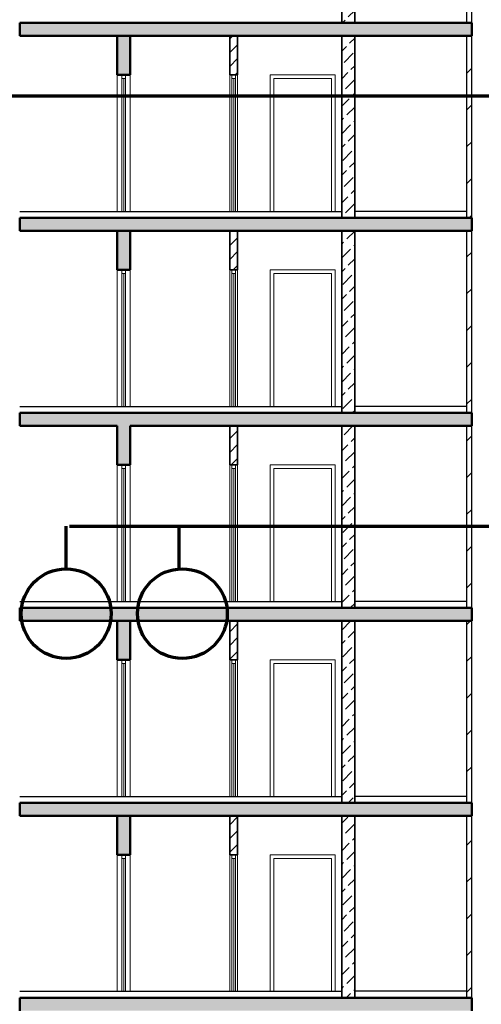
# Model space of a CAD drawing. Header units: millimetres. Extents: x 369815 to 1481759, y -423071 to -27917.
# Tile 71 of 256: x 382832 to 389929, y -209026 to -193876. Entities that reach past the tile are written whole.
import ezdxf

# ---------------------------------------------------------------- set-up
doc = ezdxf.new("R2010")
doc.units = ezdxf.units.MM
for name, color, linetype, lineweight in [('Standard', 7, 'Continuous', 25), ('Общий01', 7, 'Continuous', 13), ('Стена_ кирп. кладка не несущ', 7, 'Continuous', 35)]:
    doc.layers.add(name, color=color, linetype=linetype, lineweight=lineweight)
doc.layers.add('Стена_ бетон не несущ.', color=7, linetype='Continuous', lineweight=35, true_color=0xb4b496)
doc.layers.add('Стена_ бетон несущ.', color=7, linetype='Continuous', lineweight=70, true_color=0xb4b496)
pattern_1 = [(45, (467347.7, -19759), (-565.6854, 565.6854), []), (45, (467064.9, -19476.2), (-565.6854, 565.6854), [])]
pattern_2 = [(45, (467347.7, -19759.03), (-212.13203, 212.13203), [200, -70]), (45, (467241.64, -19652.96), (-212.13203, 212.13203), [200, -70])]
pattern_3 = [(45, (467347.7, -19759.03), (-212.13203, 212.13203), []), (45, (467241.64, -19652.96), (-212.13203, 212.13203), [])]

msp = doc.modelspace()

# ---------------------------------------------------------------- hatches: boundary and pattern name
at = {"layer": 'Общий01', "linetype": 'Continuous', "lineweight": 50, "true_color": 0xf1f1f1, "transparency": 33554687}
for points in [[(389782.2, -193925.8), (382832.2, -193925.8), (382832.2, -194125.8), (389782.2, -194125.8)], [(389782.2, -194125.8), (389782.2, -193925.8), (382832.2, -193925.8), (382832.2, -194125.8)], [(384332.2, -194725.8), (384532.2, -194725.8), (384532.2, -194125.8), (384332.2, -194125.8)], [(389782.2, -196925.8), (382832.2, -196925.8), (382832.2, -197125.8), (389782.2, -197125.8)], [(389782.2, -197125.8), (389782.2, -196925.8), (382832.2, -196925.8), (382832.2, -197125.8)], [(384332.2, -197725.8), (384532.2, -197725.8), (384532.2, -197125.8), (384332.2, -197125.8)], [(389782.2, -199925.8), (382832.2, -199925.8), (382832.2, -200125.8), (389782.2, -200125.8)], [(389782.2, -200125.8), (389782.2, -199925.8), (382832.2, -199925.8), (382832.2, -200125.8)], [(389782.2, -202925.8), (382832.2, -202925.8), (382832.2, -203125.8), (389782.2, -203125.8)], [(389782.2, -203125.8), (389782.2, -202925.8), (382832.2, -202925.8), (382832.2, -203125.8)], [(389782.2, -205925.8), (382832.2, -205925.8), (382832.2, -206125.8), (389782.2, -206125.8)], [(389782.2, -206125.8), (389782.2, -205925.8), (382832.2, -205925.8), (382832.2, -206125.8)]]:
    msp.add_hatch(color=7, dxfattribs=at).paths.add_polyline_path(points)
at = {"layer": 'Стена_ бетон не несущ.', "linetype": 'Continuous', "lineweight": 18, "true_color": 0xc8aaf3, "transparency": 33554687}
h = msp.add_hatch(dxfattribs=at)
h.set_pattern_fill('__________16', color=191, scale=100, style=0, pattern_type=2)
h.set_pattern_definition(pattern_2)
h.paths.add_polyline_path([(387982.2, -191125.8), (387782.2, -191125.8), (387782.2, -193925.8), (387982.2, -193925.8)], flags=0)
h = msp.add_hatch(dxfattribs=at)
h.set_pattern_fill('__________16', color=191, scale=100, style=0, pattern_type=2)
h.set_pattern_definition(pattern_2)
h.paths.add_polyline_path([(387982.2, -194125.8), (387782.2, -194125.8), (387782.2, -196925.8), (387982.2, -196925.8)], flags=0)
h = msp.add_hatch(dxfattribs=at)
h.set_pattern_fill('__________16', color=191, scale=100, style=0, pattern_type=2)
h.set_pattern_definition(pattern_2)
h.paths.add_polyline_path([(387982.2, -197125.8), (387782.2, -197125.8), (387782.2, -199925.8), (387982.2, -199925.8)], flags=0)
h = msp.add_hatch(dxfattribs=at)
h.set_pattern_fill('__________16', color=191, scale=100, style=0, pattern_type=2)
h.set_pattern_definition(pattern_2)
h.paths.add_polyline_path([(387982.2, -200125.8), (387782.2, -200125.8), (387782.2, -202925.8), (387982.2, -202925.8)], flags=0)
h = msp.add_hatch(dxfattribs=at)
h.set_pattern_fill('__________16', color=191, scale=100, style=0, pattern_type=2)
h.set_pattern_definition(pattern_2)
h.paths.add_polyline_path([(387982.2, -203125.8), (387782.2, -203125.8), (387782.2, -205925.8), (387982.2, -205925.8)], flags=0)
h = msp.add_hatch(dxfattribs=at)
h.set_pattern_fill('__________16', color=191, scale=100, style=0, pattern_type=2)
h.set_pattern_definition(pattern_2)
h.paths.add_polyline_path([(387982.2, -206125.8), (387782.2, -206125.8), (387782.2, -208925.8), (387982.2, -208925.8)], flags=0)
at = {"layer": 'Стена_ бетон несущ.', "linetype": 'Continuous', "lineweight": 25, "true_color": 0xf1f1f1, "transparency": 33554687}
for points in [[(384332.2, -200725.8), (384532.2, -200725.8), (384532.2, -200125.8), (384332.2, -200125.8)], [(384332.2, -203725.8), (384532.2, -203725.8), (384532.2, -203125.8), (384332.2, -203125.8)], [(384332.2, -206725.8), (384532.2, -206725.8), (384532.2, -206125.8), (384332.2, -206125.8)], [(389782.2, -208925.8), (382832.2, -208925.8), (382832.2, -209125.8), (389782.2, -209125.8)], [(389782.2, -209125.8), (389782.2, -208925.8), (382832.2, -208925.8), (382832.2, -209125.8)]]:
    msp.add_hatch(color=7, dxfattribs=at).paths.add_polyline_path(points)
at = {"layer": 'Стена_ кирп. кладка не несущ', "linetype": 'Continuous', "lineweight": 18, "true_color": 0xf0b464, "transparency": 33554687}
h = msp.add_hatch(dxfattribs=at)
h.set_pattern_fill('__________22', color=31, scale=100, style=0, pattern_type=2)
h.set_pattern_definition(pattern_1)
h.paths.add_polyline_path([(389782.2, -191125.8), (389702.2, -191125.8), (389702.2, -193925.8), (389782.2, -193925.8)], flags=0)
at = {"layer": 'Стена_ кирп. кладка не несущ', "linetype": 'Continuous', "lineweight": 18, "true_color": 0xaa8232, "transparency": 33554687}
h = msp.add_hatch(dxfattribs=at)
h.set_pattern_fill('__________301', color=45, scale=100, style=0, pattern_type=2)
h.set_pattern_definition(pattern_3)
h.paths.add_polyline_path([(386062.2, -194725.8), (386182.2, -194725.8), (386182.2, -194125.8), (386062.2, -194125.8)], flags=0)
at = {"layer": 'Стена_ кирп. кладка не несущ', "linetype": 'Continuous', "lineweight": 18, "true_color": 0xf0b464, "transparency": 33554687}
h = msp.add_hatch(dxfattribs=at)
h.set_pattern_fill('__________22', color=31, scale=100, style=0, pattern_type=2)
h.set_pattern_definition(pattern_1)
h.paths.add_polyline_path([(389782.2, -194125.8), (389702.2, -194125.8), (389702.2, -196925.8), (389782.2, -196925.8)], flags=0)
at = {"layer": 'Стена_ кирп. кладка не несущ', "linetype": 'Continuous', "lineweight": 18, "true_color": 0xaa8232, "transparency": 33554687}
h = msp.add_hatch(dxfattribs=at)
h.set_pattern_fill('__________301', color=45, scale=100, style=0, pattern_type=2)
h.set_pattern_definition(pattern_3)
h.paths.add_polyline_path([(386062.2, -197725.8), (386182.2, -197725.8), (386182.2, -197125.8), (386062.2, -197125.8)], flags=0)
at = {"layer": 'Стена_ кирп. кладка не несущ', "linetype": 'Continuous', "lineweight": 18, "true_color": 0xf0b464, "transparency": 33554687}
h = msp.add_hatch(dxfattribs=at)
h.set_pattern_fill('__________22', color=31, scale=100, style=0, pattern_type=2)
h.set_pattern_definition(pattern_1)
h.paths.add_polyline_path([(389782.2, -197125.8), (389702.2, -197125.8), (389702.2, -199925.8), (389782.2, -199925.8)], flags=0)
at = {"layer": 'Стена_ кирп. кладка не несущ', "linetype": 'Continuous', "lineweight": 18, "true_color": 0xaa8232, "transparency": 33554687}
h = msp.add_hatch(dxfattribs=at)
h.set_pattern_fill('__________301', color=45, scale=100, style=0, pattern_type=2)
h.set_pattern_definition(pattern_3)
h.paths.add_polyline_path([(386062.2, -200725.8), (386182.2, -200725.8), (386182.2, -200125.8), (386062.2, -200125.8)], flags=0)
at = {"layer": 'Стена_ кирп. кладка не несущ', "linetype": 'Continuous', "lineweight": 18, "true_color": 0xf0b464, "transparency": 33554687}
h = msp.add_hatch(dxfattribs=at)
h.set_pattern_fill('__________22', color=31, scale=100, style=0, pattern_type=2)
h.set_pattern_definition(pattern_1)
h.paths.add_polyline_path([(389782.2, -200125.8), (389702.2, -200125.8), (389702.2, -202925.8), (389782.2, -202925.8)], flags=0)
at = {"layer": 'Стена_ кирп. кладка не несущ', "linetype": 'Continuous', "lineweight": 18, "true_color": 0xaa8232, "transparency": 33554687}
h = msp.add_hatch(dxfattribs=at)
h.set_pattern_fill('__________301', color=45, scale=100, style=0, pattern_type=2)
h.set_pattern_definition(pattern_3)
h.paths.add_polyline_path([(386062.2, -203725.8), (386182.2, -203725.8), (386182.2, -203125.8), (386062.2, -203125.8)], flags=0)
at = {"layer": 'Стена_ кирп. кладка не несущ', "linetype": 'Continuous', "lineweight": 18, "true_color": 0xf0b464, "transparency": 33554687}
h = msp.add_hatch(dxfattribs=at)
h.set_pattern_fill('__________22', color=31, scale=100, style=0, pattern_type=2)
h.set_pattern_definition(pattern_1)
h.paths.add_polyline_path([(389782.2, -203125.8), (389702.2, -203125.8), (389702.2, -205925.8), (389782.2, -205925.8)], flags=0)
at = {"layer": 'Стена_ кирп. кладка не несущ', "linetype": 'Continuous', "lineweight": 18, "true_color": 0xaa8232, "transparency": 33554687}
h = msp.add_hatch(dxfattribs=at)
h.set_pattern_fill('__________301', color=45, scale=100, style=0, pattern_type=2)
h.set_pattern_definition(pattern_3)
h.paths.add_polyline_path([(386062.2, -206725.8), (386182.2, -206725.8), (386182.2, -206125.8), (386062.2, -206125.8)], flags=0)
at = {"layer": 'Стена_ кирп. кладка не несущ', "linetype": 'Continuous', "lineweight": 18, "true_color": 0xf0b464, "transparency": 33554687}
h = msp.add_hatch(dxfattribs=at)
h.set_pattern_fill('__________22', color=31, scale=100, style=0, pattern_type=2)
h.set_pattern_definition(pattern_1)
h.paths.add_polyline_path([(389782.2, -206125.8), (389702.2, -206125.8), (389702.2, -208925.8), (389782.2, -208925.8)], flags=0)

# ---------------------------------------------------------------- linework, layer by layer
at = {"layer": 'Standard', "color": 7, "linetype": 'Continuous', "lineweight": 13, "transparency": 33554687}
for p, q in [((384332.2, -194725.8), (384332.2, -196825.8)), ((384404.2, -194725.8), (384404.2, -194781.8)), ((384404.2, -194781.8), (384460.2, -194781.8)), ((384404.2, -196825.8), (384404.2, -194781.8)), ((384432.2, -196824.8), (384432.2, -194781.8)), ((384460.2, -194781.8), (384460.2, -194725.8)), ((384460.2, -194781.8), (384460.2, -196825.8)), ((384532.2, -196825.8), (384532.2, -194725.8)), ((386062.2, -194725.8), (386062.2, -196825.8)), ((386094.2, -194725.8), (386094.2, -194781.8)), ((386094.2, -194781.8), (386150.2, -194781.8)), ((386094.2, -196825.8), (386094.2, -194781.8)), ((386122.2, -196824.8), (386122.2, -194781.8)), ((386150.2, -194781.8), (386150.2, -194725.8)), ((386150.2, -194781.8), (386150.2, -196825.8)), ((386182.2, -196825.8), (386182.2, -194725.8)), ((386682.2, -194725.8), (386682.2, -196825.8)), ((387682.2, -194725.8), (386682.2, -194725.8)), ((386738.2, -196825.8), (386738.2, -194781.8)), ((386738.2, -194781.8), (387626.2, -194781.8)), ((387626.2, -194781.8), (387626.2, -196825.8)), ((387682.2, -194725.8), (387682.2, -196825.8)), ((384332.2, -197725.8), (384332.2, -199825.8)), ((384404.2, -197725.8), (384404.2, -197781.8)), ((384404.2, -197781.8), (384460.2, -197781.8)), ((384404.2, -199825.8), (384404.2, -197781.8)), ((384432.2, -199824.8), (384432.2, -197781.8)), ((384460.2, -197781.8), (384460.2, -197725.8)), ((384460.2, -197781.8), (384460.2, -199825.8)), ((384532.2, -199825.8), (384532.2, -197725.8)), ((386062.2, -197725.8), (386062.2, -199825.8)), ((386094.2, -197725.8), (386094.2, -197781.8)), ((386094.2, -197781.8), (386150.2, -197781.8)), ((386094.2, -199825.8), (386094.2, -197781.8)), ((386122.2, -199824.8), (386122.2, -197781.8)), ((386150.2, -197781.8), (386150.2, -197725.8)), ((386150.2, -197781.8), (386150.2, -199825.8)), ((386182.2, -199825.8), (386182.2, -197725.8)), ((386682.2, -197725.8), (386682.2, -199825.8)), ((387682.2, -197725.8), (386682.2, -197725.8)), ((386738.2, -199825.8), (386738.2, -197781.8)), ((386738.2, -197781.8), (387626.2, -197781.8)), ((387626.2, -197781.8), (387626.2, -199825.8)), ((387682.2, -197725.8), (387682.2, -199825.8)), ((384332.2, -200725.8), (384332.2, -202825.8)), ((384404.2, -200725.8), (384404.2, -200781.8)), ((384460.2, -200781.8), (384460.2, -200725.8)), ((384532.2, -202825.8), (384532.2, -200725.8)), ((386062.2, -200725.8), (386062.2, -202825.8)), ((386094.2, -200725.8), (386094.2, -200781.8)), ((386150.2, -200781.8), (386150.2, -200725.8)), ((386182.2, -202825.8), (386182.2, -200725.8)), ((386682.2, -200725.8), (386682.2, -202825.8)), ((387682.2, -200725.8), (386682.2, -200725.8)), ((387682.2, -200725.8), (387682.2, -202825.8)), ((384404.2, -200781.8), (384460.2, -200781.8)), ((384404.2, -202825.8), (384404.2, -200781.8)), ((384432.2, -202824.8), (384432.2, -200781.8)), ((384460.2, -200781.8), (384460.2, -202825.8)), ((386094.2, -200781.8), (386150.2, -200781.8)), ((386094.2, -202825.8), (386094.2, -200781.8)), ((386122.2, -202824.8), (386122.2, -200781.8)), ((386150.2, -200781.8), (386150.2, -202825.8)), ((386738.2, -202825.8), (386738.2, -200781.8)), ((386738.2, -200781.8), (387626.2, -200781.8)), ((387626.2, -200781.8), (387626.2, -202825.8)), ((384332.2, -203725.8), (384332.2, -205825.8)), ((384404.2, -203725.8), (384404.2, -203781.8)), ((384460.2, -203781.8), (384460.2, -203725.8)), ((384532.2, -205825.8), (384532.2, -203725.8)), ((386062.2, -203725.8), (386062.2, -205825.8)), ((386094.2, -203725.8), (386094.2, -203781.8)), ((386150.2, -203781.8), (386150.2, -203725.8)), ((386182.2, -205825.8), (386182.2, -203725.8)), ((386682.2, -203725.8), (386682.2, -205825.8)), ((387682.2, -203725.8), (386682.2, -203725.8)), ((387682.2, -203725.8), (387682.2, -205825.8)), ((384404.2, -203781.8), (384460.2, -203781.8)), ((384404.2, -205825.8), (384404.2, -203781.8)), ((384432.2, -205824.8), (384432.2, -203781.8)), ((384460.2, -203781.8), (384460.2, -205825.8)), ((386094.2, -203781.8), (386150.2, -203781.8)), ((386094.2, -205825.8), (386094.2, -203781.8)), ((386122.2, -205824.8), (386122.2, -203781.8)), ((386150.2, -203781.8), (386150.2, -205825.8)), ((386738.2, -205825.8), (386738.2, -203781.8)), ((386738.2, -203781.8), (387626.2, -203781.8)), ((387626.2, -203781.8), (387626.2, -205825.8)), ((384332.2, -206725.8), (384332.2, -208825.8)), ((384404.2, -206725.8), (384404.2, -206781.8)), ((384404.2, -206781.8), (384460.2, -206781.8)), ((384404.2, -208825.8), (384404.2, -206781.8)), ((384432.2, -208824.8), (384432.2, -206781.8)), ((384460.2, -206781.8), (384460.2, -206725.8)), ((384460.2, -206781.8), (384460.2, -208825.8)), ((384532.2, -208825.8), (384532.2, -206725.8)), ((386062.2, -206725.8), (386062.2, -208825.8)), ((386094.2, -206725.8), (386094.2, -206781.8)), ((386094.2, -206781.8), (386150.2, -206781.8)), ((386094.2, -208825.8), (386094.2, -206781.8)), ((386122.2, -208824.8), (386122.2, -206781.8)), ((386150.2, -206781.8), (386150.2, -206725.8)), ((386150.2, -206781.8), (386150.2, -208825.8)), ((386182.2, -208825.8), (386182.2, -206725.8)), ((386682.2, -206725.8), (386682.2, -208825.8)), ((387682.2, -206725.8), (386682.2, -206725.8)), ((386738.2, -208825.8), (386738.2, -206781.8)), ((386738.2, -206781.8), (387626.2, -206781.8)), ((387626.2, -206781.8), (387626.2, -208825.8)), ((387682.2, -206725.8), (387682.2, -208825.8))]:
    msp.add_line(p, q, dxfattribs=at)
at = {"layer": 'Standard', "color": 7, "linetype": 'Continuous', "lineweight": 25, "transparency": 33554687}
for p, q in [((382832.2, -196825.8), (387782.2, -196825.8)), ((389702.2, -196825.8), (387982.2, -196825.8)), ((382832.2, -199825.8), (387782.2, -199825.8)), ((389702.2, -199825.8), (387982.2, -199825.8)), ((382832.2, -202825.8), (387782.2, -202825.8)), ((389702.2, -202825.8), (387982.2, -202825.8)), ((382832.2, -205825.8), (387782.2, -205825.8)), ((389702.2, -205825.8), (387982.2, -205825.8)), ((382832.2, -208825.8), (387782.2, -208825.8)), ((389702.2, -208825.8), (387982.2, -208825.8))]:
    msp.add_line(p, q, dxfattribs=at)
at = {"layer": 'Общий01', "color": 7, "linetype": 'Continuous', "lineweight": 50, "transparency": 33554687}
for p, q in [((382832.2, -193925.8), (382832.2, -194125.8)), ((389782.2, -193925.8), (382832.2, -193925.8)), ((389782.2, -193925.8), (382832.2, -193925.8)), ((389782.2, -194125.8), (389782.2, -193925.8)), ((389782.2, -194125.8), (389782.2, -193925.8)), ((384332.2, -194125.8), (382832.2, -194125.8)), ((384332.2, -194125.8), (382832.2, -194125.8)), ((384332.2, -194125.8), (384332.2, -194725.8)), ((384532.2, -194125.8), (384332.2, -194125.8)), ((384532.2, -194125.8), (384332.2, -194125.8)), ((384532.2, -194725.8), (384532.2, -194125.8)), ((386062.2, -194125.8), (384532.2, -194125.8)), ((386062.2, -194125.8), (384532.2, -194125.8)), ((386182.2, -194125.8), (386062.2, -194125.8)), ((386182.2, -194125.8), (386062.2, -194125.8)), ((387782.2, -194125.8), (386182.2, -194125.8)), ((387782.2, -194125.8), (386182.2, -194125.8)), ((387982.2, -194125.8), (387782.2, -194125.8)), ((387982.2, -194125.8), (387782.2, -194125.8)), ((387987.2, -194125.8), (387982.2, -194125.8)), ((387987.2, -194125.8), (387982.2, -194125.8)), ((389697.2, -194125.8), (387987.2, -194125.8)), ((389697.2, -194125.8), (387987.2, -194125.8)), ((389702.2, -194125.8), (389697.2, -194125.8)), ((389702.2, -194125.8), (389697.2, -194125.8)), ((389782.2, -194125.8), (389702.2, -194125.8)), ((389782.2, -194125.8), (389702.2, -194125.8)), ((384332.2, -194725.8), (384404.2, -194725.8)), ((384404.2, -194725.8), (384460.2, -194725.8)), ((384460.2, -194725.8), (384532.2, -194725.8)), ((382832.2, -196925.8), (382832.2, -197125.8)), ((389782.2, -196925.8), (382832.2, -196925.8)), ((389782.2, -196925.8), (382832.2, -196925.8)), ((389782.2, -197125.8), (389782.2, -196925.8)), ((389782.2, -197125.8), (389782.2, -196925.8)), ((384332.2, -197125.8), (382832.2, -197125.8)), ((384332.2, -197125.8), (382832.2, -197125.8)), ((384332.2, -197125.8), (384332.2, -197725.8)), ((384532.2, -197125.8), (384332.2, -197125.8)), ((384532.2, -197125.8), (384332.2, -197125.8)), ((384532.2, -197725.8), (384532.2, -197125.8)), ((386062.2, -197125.8), (384532.2, -197125.8)), ((386062.2, -197125.8), (384532.2, -197125.8)), ((386182.2, -197125.8), (386062.2, -197125.8)), ((386182.2, -197125.8), (386062.2, -197125.8)), ((387782.2, -197125.8), (386182.2, -197125.8)), ((387782.2, -197125.8), (386182.2, -197125.8)), ((387982.2, -197125.8), (387782.2, -197125.8)), ((387982.2, -197125.8), (387782.2, -197125.8)), ((387987.2, -197125.8), (387982.2, -197125.8)), ((387987.2, -197125.8), (387982.2, -197125.8)), ((389697.2, -197125.8), (387987.2, -197125.8)), ((389697.2, -197125.8), (387987.2, -197125.8)), ((389702.2, -197125.8), (389697.2, -197125.8)), ((389702.2, -197125.8), (389697.2, -197125.8)), ((389782.2, -197125.8), (389702.2, -197125.8)), ((389782.2, -197125.8), (389702.2, -197125.8)), ((384332.2, -197725.8), (384404.2, -197725.8)), ((384404.2, -197725.8), (384460.2, -197725.8)), ((384460.2, -197725.8), (384532.2, -197725.8)), ((382832.2, -199925.8), (382832.2, -200125.8)), ((389782.2, -199925.8), (382832.2, -199925.8)), ((389782.2, -199925.8), (382832.2, -199925.8)), ((389782.2, -200125.8), (389782.2, -199925.8)), ((389782.2, -200125.8), (389782.2, -199925.8)), ((384332.2, -200125.8), (382832.2, -200125.8)), ((384332.2, -200125.8), (382832.2, -200125.8)), ((384332.2, -200125.8), (384332.2, -200725.8)), ((384532.2, -200725.8), (384532.2, -200125.8)), ((386062.2, -200125.8), (384532.2, -200125.8)), ((386062.2, -200125.8), (384532.2, -200125.8)), ((386182.2, -200125.8), (386062.2, -200125.8)), ((386182.2, -200125.8), (386062.2, -200125.8)), ((387782.2, -200125.8), (386182.2, -200125.8)), ((387782.2, -200125.8), (386182.2, -200125.8)), ((387982.2, -200125.8), (387782.2, -200125.8)), ((387982.2, -200125.8), (387782.2, -200125.8)), ((387987.2, -200125.8), (387982.2, -200125.8)), ((387987.2, -200125.8), (387982.2, -200125.8)), ((389697.2, -200125.8), (387987.2, -200125.8)), ((389697.2, -200125.8), (387987.2, -200125.8)), ((389702.2, -200125.8), (389697.2, -200125.8)), ((389702.2, -200125.8), (389697.2, -200125.8)), ((389782.2, -200125.8), (389702.2, -200125.8)), ((389782.2, -200125.8), (389702.2, -200125.8)), ((384332.2, -200725.8), (384404.2, -200725.8)), ((384404.2, -200725.8), (384460.2, -200725.8)), ((384460.2, -200725.8), (384532.2, -200725.8)), ((382832.2, -202925.8), (382832.2, -203125.8)), ((389782.2, -202925.8), (382832.2, -202925.8)), ((389782.2, -202925.8), (382832.2, -202925.8)), ((389782.2, -203125.8), (389782.2, -202925.8)), ((389782.2, -203125.8), (389782.2, -202925.8)), ((384332.2, -203125.8), (382832.2, -203125.8)), ((384332.2, -203125.8), (382832.2, -203125.8)), ((384532.2, -203125.8), (384332.2, -203125.8)), ((384532.2, -203125.8), (384332.2, -203125.8)), ((384332.2, -203125.8), (384332.2, -203725.8)), ((384532.2, -203725.8), (384532.2, -203125.8)), ((386062.2, -203125.8), (384532.2, -203125.8)), ((386062.2, -203125.8), (384532.2, -203125.8)), ((386182.2, -203125.8), (386062.2, -203125.8)), ((386182.2, -203125.8), (386062.2, -203125.8)), ((387782.2, -203125.8), (386182.2, -203125.8)), ((387782.2, -203125.8), (386182.2, -203125.8)), ((387982.2, -203125.8), (387782.2, -203125.8)), ((387982.2, -203125.8), (387782.2, -203125.8)), ((387987.2, -203125.8), (387982.2, -203125.8)), ((387987.2, -203125.8), (387982.2, -203125.8)), ((389697.2, -203125.8), (387987.2, -203125.8)), ((389697.2, -203125.8), (387987.2, -203125.8)), ((389702.2, -203125.8), (389697.2, -203125.8)), ((389702.2, -203125.8), (389697.2, -203125.8)), ((389782.2, -203125.8), (389702.2, -203125.8)), ((389782.2, -203125.8), (389702.2, -203125.8)), ((384332.2, -203725.8), (384404.2, -203725.8)), ((384404.2, -203725.8), (384460.2, -203725.8)), ((384460.2, -203725.8), (384532.2, -203725.8)), ((382832.2, -205925.8), (382832.2, -206125.8)), ((389782.2, -205925.8), (382832.2, -205925.8)), ((389782.2, -205925.8), (382832.2, -205925.8)), ((389782.2, -206125.8), (389782.2, -205925.8)), ((389782.2, -206125.8), (389782.2, -205925.8)), ((384332.2, -206125.8), (382832.2, -206125.8)), ((384332.2, -206125.8), (382832.2, -206125.8)), ((384532.2, -206125.8), (384332.2, -206125.8)), ((384532.2, -206125.8), (384332.2, -206125.8)), ((384332.2, -206125.8), (384332.2, -206725.8)), ((384532.2, -206725.8), (384532.2, -206125.8)), ((386062.2, -206125.8), (384532.2, -206125.8)), ((386062.2, -206125.8), (384532.2, -206125.8)), ((386182.2, -206125.8), (386062.2, -206125.8)), ((386182.2, -206125.8), (386062.2, -206125.8)), ((387782.2, -206125.8), (386182.2, -206125.8)), ((387782.2, -206125.8), (386182.2, -206125.8)), ((387982.2, -206125.8), (387782.2, -206125.8)), ((387982.2, -206125.8), (387782.2, -206125.8)), ((387987.2, -206125.8), (387982.2, -206125.8)), ((387987.2, -206125.8), (387982.2, -206125.8)), ((389697.2, -206125.8), (387987.2, -206125.8)), ((389697.2, -206125.8), (387987.2, -206125.8)), ((389702.2, -206125.8), (389697.2, -206125.8)), ((389702.2, -206125.8), (389697.2, -206125.8)), ((389782.2, -206125.8), (389702.2, -206125.8)), ((389782.2, -206125.8), (389702.2, -206125.8)), ((384332.2, -206725.8), (384404.2, -206725.8)), ((384404.2, -206725.8), (384460.2, -206725.8)), ((384460.2, -206725.8), (384532.2, -206725.8)), ((382832.2, -208925.8), (382832.2, -209125.8)), ((389782.2, -208925.8), (382832.2, -208925.8)), ((389782.2, -209125.8), (389782.2, -208925.8)), ((389782.2, -209125.8), (389782.2, -208925.8))]:
    msp.add_line(p, q, dxfattribs=at)
at = {"layer": 'Общий01', "color": 136, "linetype": 'Continuous', "lineweight": 70, "transparency": 33554687}
for p, q in [((379447.3, -195047.1), (399513.5, -195047.1)), ((383546.4, -202304.8), (383546.4, -201669.1)), ((383596.4, -201669.1), (399513.5, -201669.1)), ((385283, -202304.8), (385283, -201669.1))]:
    msp.add_line(p, q, dxfattribs=at)
at = {"layer": 'Общий01', "color": 7, "linetype": 'Continuous', "lineweight": 25, "transparency": 33554687}
msp.add_line((389782.2, -208925.8), (382832.2, -208925.8), dxfattribs=at)
at = {"layer": 'Общий01', "color": 136, "linetype": 'Continuous', "lineweight": 70, "transparency": 33554687}
for centre in [(383546.4, -203014.8), (385333, -203014.8)]:
    msp.add_circle(centre, 690, dxfattribs=at)
at = {"layer": 'Стена_ бетон не несущ.', "color": 191, "linetype": 'Continuous', "lineweight": 35, "true_color": 0xc8aaf3, "transparency": 33554687}
for p, q in [((387782.2, -191125.8), (387782.2, -193925.8)), ((387982.2, -193925.8), (387982.2, -191125.8)), ((387782.2, -194125.8), (387782.2, -196925.8)), ((387982.2, -196925.8), (387982.2, -194125.8)), ((387782.2, -197125.8), (387782.2, -199925.8)), ((387982.2, -199925.8), (387982.2, -197125.8)), ((387782.2, -200125.8), (387782.2, -202925.8)), ((387982.2, -202925.8), (387982.2, -200125.8)), ((387782.2, -203125.8), (387782.2, -205925.8)), ((387982.2, -205925.8), (387982.2, -203125.8)), ((387782.2, -206125.8), (387782.2, -208925.8)), ((387982.2, -208925.8), (387982.2, -206125.8))]:
    msp.add_line(p, q, dxfattribs=at)
at = {"layer": 'Стена_ кирп. кладка не несущ', "color": 31, "linetype": 'Continuous', "lineweight": 25, "true_color": 0xf0b464, "transparency": 33554687}
for p, q in [((389702.2, -191125.8), (389702.2, -193925.8)), ((389782.2, -193925.8), (389782.2, -191125.8)), ((389702.2, -194125.8), (389702.2, -196925.8)), ((389782.2, -196925.8), (389782.2, -194125.8)), ((389702.2, -197125.8), (389702.2, -199925.8)), ((389782.2, -199925.8), (389782.2, -197125.8)), ((389702.2, -200125.8), (389702.2, -202925.8)), ((389782.2, -202925.8), (389782.2, -200125.8)), ((389702.2, -203125.8), (389702.2, -205925.8)), ((389782.2, -205925.8), (389782.2, -203125.8)), ((389702.2, -206125.8), (389702.2, -208925.8)), ((389782.2, -208925.8), (389782.2, -206125.8))]:
    msp.add_line(p, q, dxfattribs=at)
at = {"layer": 'Стена_ кирп. кладка не несущ', "color": 45, "linetype": 'Continuous', "lineweight": 35, "true_color": 0xaa8232, "transparency": 33554687}
for p, q in [((386062.2, -194125.8), (386062.2, -194725.8)), ((386182.2, -194725.8), (386182.2, -194125.8)), ((386062.2, -194725.8), (386094.2, -194725.8)), ((386094.2, -194725.8), (386150.2, -194725.8)), ((386150.2, -194725.8), (386182.2, -194725.8)), ((386062.2, -197125.8), (386062.2, -197725.8)), ((386182.2, -197725.8), (386182.2, -197125.8)), ((386062.2, -197725.8), (386094.2, -197725.8)), ((386094.2, -197725.8), (386150.2, -197725.8)), ((386150.2, -197725.8), (386182.2, -197725.8)), ((386062.2, -200125.8), (386062.2, -200725.8)), ((386182.2, -200725.8), (386182.2, -200125.8)), ((386062.2, -200725.8), (386094.2, -200725.8)), ((386094.2, -200725.8), (386150.2, -200725.8)), ((386150.2, -200725.8), (386182.2, -200725.8)), ((386062.2, -203125.8), (386062.2, -203725.8)), ((386182.2, -203725.8), (386182.2, -203125.8)), ((386062.2, -203725.8), (386094.2, -203725.8)), ((386094.2, -203725.8), (386150.2, -203725.8)), ((386150.2, -203725.8), (386182.2, -203725.8)), ((386062.2, -206125.8), (386062.2, -206725.8)), ((386182.2, -206725.8), (386182.2, -206125.8)), ((386062.2, -206725.8), (386094.2, -206725.8)), ((386094.2, -206725.8), (386150.2, -206725.8)), ((386150.2, -206725.8), (386182.2, -206725.8))]:
    msp.add_line(p, q, dxfattribs=at)

doc.saveas('drawing.dxf')
